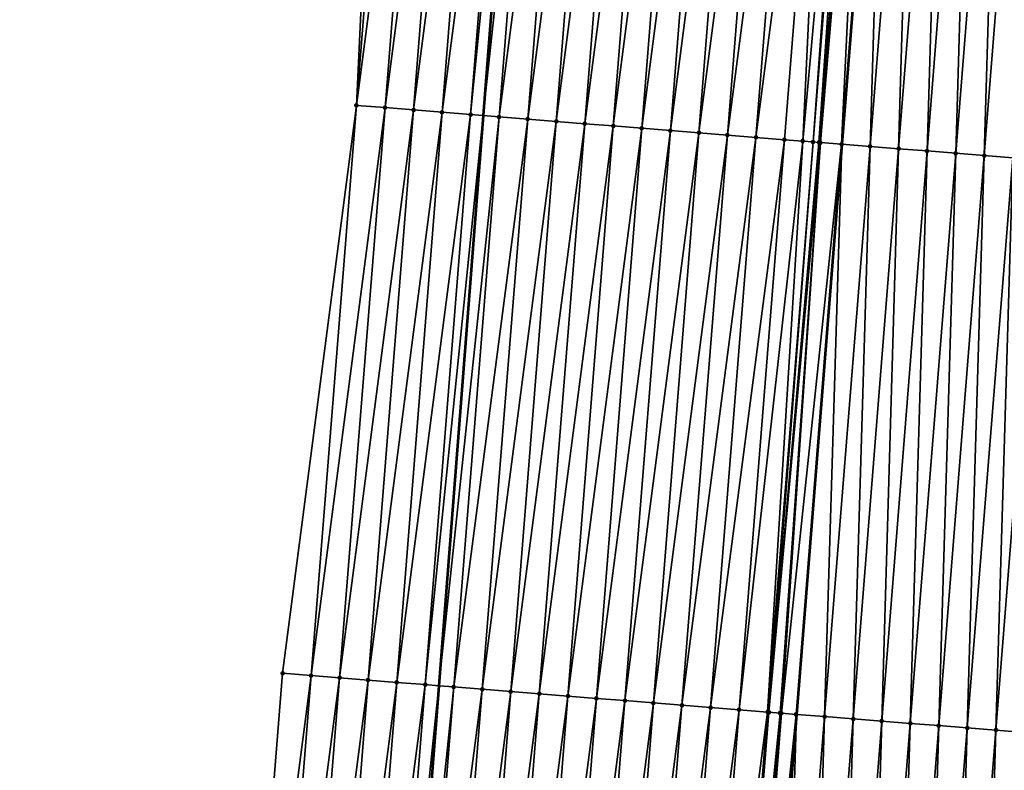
# Model space of a CAD drawing. Header units: feet. Extents: x 2017424 to 2024169, y 808042 to 818730.
# Tile 59 of 256: x 2023522 to 2023556, y 809904 to 809930. Entities that reach past the tile are written whole.
import ezdxf

# ---------------------------------------------------------------- set-up
doc = ezdxf.new("R2010")
doc.units = ezdxf.units.FT
doc.header["$MEASUREMENT"] = 0
for name, color, linetype, lineweight in [('EP_Travel Lane', 172, 'Continuous', 53), ('NB-Road Shots', 141, 'Continuous', 100), ('NB-Road X-Section', 40, 'Continuous', 13), ('STRIPING', 60, 'Continuous', 53)]:
    doc.layers.add(name, color=color, linetype=linetype, lineweight=lineweight)
doc.layers.add('I-77-MM15-17_NB-Surface-BORDER', color=7, linetype='Continuous')
doc.layers.add('I-77-MM15-17_NB-Surface-TIN', color=7, linetype='Continuous')

msp = doc.modelspace()

# ---------------------------------------------------------------- linework, layer by layer
at = {"layer": 'EP_Travel Lane'}
msp.add_polyline3d([(2023550.831375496, 810086.0123645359, 279.9788141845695), (2023549.151482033, 810066.0914212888, 279.3979087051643), (2023547.471426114, 810046.1685515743, 278.891052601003), (2023545.867034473, 810026.1663256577, 278.432815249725), (2023544.318689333, 810006.231272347, 277.9870013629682), (2023542.770339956, 809986.2961644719, 277.5438341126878), (2023541.221922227, 809966.3601765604, 277.1432462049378), (2023539.67359945, 809946.425411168, 276.6835116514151), (2023538.125269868, 809926.4905581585, 276.228016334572), (2023536.576861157, 809906.5546863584, 275.8218040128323), (2023535.028411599, 809886.618288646, 275.4410437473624), (2023533.479973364, 809866.6820367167, 275.0532364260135), (2023531.931508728, 809846.7454448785, 274.6818654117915), (2023530.404082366, 809826.7462292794, 274.339478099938), (2023528.896804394, 809806.8057625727, 274.0129057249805), (2023527.389494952, 809786.8648795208, 273.7142479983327), (2023525.882193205, 809766.9240982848, 273.4087591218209)], dxfattribs=at)
at = {"layer": 'I-77-MM15-17_NB-Surface-BORDER', "color": 3, "linetype": 'Continuous', "lineweight": -3}
msp.add_polyline3d([(2023521.937880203, 809767.2243050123, 273.2714890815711), (2023523.215665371, 809787.1826599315, 273.5620028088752), (2023524.235070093, 809807.1604366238, 273.8597614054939), (2023525.3308097, 809827.132215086, 274.1727443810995), (2023526.593280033, 809847.1740170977, 274.5090924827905), (2023528.943887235, 809867.0463380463, 274.9002708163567), (2023529.533953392, 809887.0591429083, 275.2757456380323), (2023531.120839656, 809906.9922622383, 275.6670087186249), (2023533.70455732, 809926.8458379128, 276.0671945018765), (2023534.639179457, 809946.8302692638, 276.4880299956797), (2023536.70489143, 809966.7227666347, 276.9996193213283), (2023538.133407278, 809986.6683725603, 277.3967180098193), (2023539.988396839, 810006.5795018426, 277.819054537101), (2023541.169523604, 810026.543453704, 278.2810226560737), (2023542.347952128, 810046.6045008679, 278.7423087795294), (2023543.951727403, 810066.5337275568, 279.2520511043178), (2023545.631617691, 810086.4546399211, 279.8341445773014)], dxfattribs=at)
at = {"layer": 'I-77-MM15-17_NB-Surface-TIN', "color": 128, "linetype": 'Continuous', "lineweight": -3}
for points in [[(2023533.70455732, 809926.8458379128, 276.0671945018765), (2023535.291359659, 809946.7779030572, 276.5094664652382), (2023534.639179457, 809946.8302692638, 276.4880299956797)], [(2023533.70455732, 809926.8458379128, 276.0671945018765), (2023536.288151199, 809946.6978587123, 276.5426093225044), (2023535.291359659, 809946.7779030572, 276.5094664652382)], [(2023533.70455732, 809926.8458379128, 276.0671945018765), (2023534.701350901, 809926.7658191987, 276.0990968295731), (2023536.288151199, 809946.6978587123, 276.5426093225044)], [(2023534.701350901, 809926.7658191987, 276.0990968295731), (2023537.284931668, 809946.6176752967, 276.5824819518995), (2023536.288151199, 809946.6978587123, 276.5426093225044)], [(2023534.701350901, 809926.7658191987, 276.0990968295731), (2023535.698140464, 809926.685750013, 276.1334415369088), (2023537.284931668, 809946.6176752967, 276.5824819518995)], [(2023535.698140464, 809926.685750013, 276.1334415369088), (2023538.281716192, 809946.5375428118, 276.6198899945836), (2023537.284931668, 809946.6176752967, 276.5824819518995)], [(2023535.698140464, 809926.685750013, 276.1334415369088), (2023536.694922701, 809926.6055888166, 276.1722387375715), (2023538.281716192, 809946.5375428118, 276.6198899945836)], [(2023536.694922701, 809926.6055888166, 276.1722387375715), (2023539.27848506, 809946.4572136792, 276.6668140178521), (2023538.281716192, 809946.5375428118, 276.6198899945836)], [(2023536.694922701, 809926.6055888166, 276.1722387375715), (2023537.691706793, 809926.5254509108, 276.2099088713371), (2023539.27848506, 809946.4572136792, 276.6668140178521)], [(2023537.691706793, 809926.5254509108, 276.2099088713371), (2023539.67359945, 809946.425411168, 276.6835116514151), (2023539.27848506, 809946.4572136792, 276.6668140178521)], [(2023537.691706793, 809926.5254509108, 276.2099088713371), (2023538.125269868, 809926.4905581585, 276.228016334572), (2023539.67359945, 809946.425411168, 276.6835116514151)], [(2023540.275261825, 809946.3769837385, 276.7089380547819), (2023539.67359945, 809946.425411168, 276.6835116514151), (2023538.125269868, 809926.4905581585, 276.228016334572)], [(2023538.688484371, 809926.4452311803, 276.2515386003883), (2023540.275261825, 809946.3769837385, 276.7089380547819), (2023538.125269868, 809926.4905581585, 276.228016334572)], [(2023538.688484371, 809926.4452311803, 276.2515386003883), (2023541.272075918, 809946.2972226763, 276.7283725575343), (2023540.275261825, 809946.3769837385, 276.7089380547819)], [(2023538.688484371, 809926.4452311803, 276.2515386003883), (2023539.685297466, 809926.3654575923, 276.2715790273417), (2023541.272075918, 809946.2972226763, 276.7283725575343)], [(2023539.685297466, 809926.3654575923, 276.2715790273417), (2023542.268890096, 809946.2174626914, 276.7477549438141), (2023541.272075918, 809946.2972226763, 276.7283725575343)], [(2023539.685297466, 809926.3654575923, 276.2715790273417), (2023540.682100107, 809926.2855526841, 276.2979741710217), (2023542.268890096, 809946.2174626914, 276.7477549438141)], [(2023540.682100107, 809926.2855526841, 276.2979741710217), (2023543.265697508, 809946.1376177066, 276.7712505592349), (2023542.268890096, 809946.2174626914, 276.7477549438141)], [(2023540.682100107, 809926.2855526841, 276.2979741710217), (2023541.678900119, 809926.2056147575, 276.3259671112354), (2023543.265697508, 809946.1376177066, 276.7712505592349)], [(2023541.678900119, 809926.2056147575, 276.3259671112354), (2023544.262498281, 809946.0576893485, 276.7987806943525), (2023543.265697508, 809946.1376177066, 276.7712505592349)], [(2023541.678900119, 809926.2056147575, 276.3259671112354), (2023542.675690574, 809926.1255567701, 276.3597699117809), (2023544.262498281, 809946.0576893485, 276.7987806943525)], [(2023542.675690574, 809926.1255567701, 276.3597699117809), (2023545.259303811, 809945.9778207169, 276.8234205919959), (2023544.262498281, 809946.0576893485, 276.7987806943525)], [(2023542.675690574, 809926.1255567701, 276.3597699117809), (2023543.672491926, 809926.0456356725, 276.3869484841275), (2023545.259303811, 809945.9778207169, 276.8234205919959)], [(2023543.672491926, 809926.0456356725, 276.3869484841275), (2023546.256112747, 809945.8979948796, 276.845989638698), (2023545.259303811, 809945.9778207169, 276.8234205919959)], [(2023543.672491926, 809926.0456356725, 276.3869484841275), (2023544.669301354, 809925.9658160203, 276.4092179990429), (2023546.256112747, 809945.8979948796, 276.845989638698)], [(2023544.669301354, 809925.9658160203, 276.4092179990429), (2023547.252925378, 809945.81821547, 276.8663120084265), (2023546.256112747, 809945.8979948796, 276.845989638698)], [(2023544.669301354, 809925.9658160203, 276.4092179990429), (2023545.666117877, 809925.8860854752, 276.4271755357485), (2023547.252925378, 809945.81821547, 276.8663120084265)], [(2023545.666117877, 809925.8860854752, 276.4271755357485), (2023548.249735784, 809945.7384080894, 276.8879879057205), (2023547.252925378, 809945.81821547, 276.8663120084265)], [(2023545.666117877, 809925.8860854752, 276.4271755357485), (2023546.66293221, 809925.8063274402, 276.4464633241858), (2023548.249735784, 809945.7384080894, 276.8879879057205)], [(2023546.66293221, 809925.8063274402, 276.4464633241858), (2023549.246544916, 809945.6585847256, 276.9104372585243), (2023548.249735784, 809945.7384080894, 276.8879879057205)], [(2023546.66293221, 809925.8063274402, 276.4464633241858), (2023547.659736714, 809925.7264459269, 276.4717263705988), (2023549.246544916, 809945.6585847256, 276.9104372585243)], [(2023547.659736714, 809925.7264459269, 276.4717263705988), (2023550.243354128, 809945.5787623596, 276.9328383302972), (2023549.246544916, 809945.6585847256, 276.9104372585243)], [(2023547.659736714, 809925.7264459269, 276.4717263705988), (2023548.656541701, 809925.6465704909, 276.4966953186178), (2023550.243354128, 809945.5787623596, 276.9328383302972)], [(2023548.656541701, 809925.6465704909, 276.4966953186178), (2023549.296085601, 809925.5953537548, 276.5112318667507), (2023550.243354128, 809945.5787623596, 276.9328383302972)], [(2023549.296085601, 809925.5953537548, 276.5112318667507), (2023551.100237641, 809945.510153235, 276.9516963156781), (2023550.243354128, 809945.5787623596, 276.9328383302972)], [(2023549.296085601, 809925.5953537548, 276.5112318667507), (2023549.653354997, 809925.5667994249, 276.516613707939), (2023551.100237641, 809945.510153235, 276.9516963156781)], [(2023549.653354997, 809925.5667994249, 276.516613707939), (2023551.240166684, 809945.4989819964, 276.9532068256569), (2023551.100237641, 809945.510153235, 276.9516963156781)], [(2023549.653354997, 809925.5667994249, 276.516613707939), (2023549.857347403, 809925.5505449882, 276.5173105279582), (2023551.240166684, 809945.4989819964, 276.9532068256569)], [(2023549.857347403, 809925.5505449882, 276.5173105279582), (2023551.523845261, 809945.4763728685, 276.9544246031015), (2023551.240166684, 809945.4989819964, 276.9532068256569)], [(2023549.857347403, 809925.5505449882, 276.5173105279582), (2023549.912411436, 809925.546163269, 276.5172163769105), (2023551.523845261, 809945.4763728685, 276.9544246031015)], [(2023549.912411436, 809925.546163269, 276.5172163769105), (2023551.601599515, 809945.4701861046, 276.9542662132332), (2023551.523845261, 809945.4763728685, 276.9544246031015)], [(2023549.912411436, 809925.546163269, 276.5172163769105), (2023550.650214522, 809925.4876090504, 276.5084318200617), (2023551.601599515, 809945.4701861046, 276.9542662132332)], [(2023550.650214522, 809925.4876090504, 276.5084318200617), (2023552.237023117, 809945.4197527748, 276.9469050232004), (2023551.601599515, 809945.4701861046, 276.9542662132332)], [(2023550.650214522, 809925.4876090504, 276.5084318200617), (2023550.658194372, 809925.486977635, 276.5082459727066), (2023552.237023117, 809945.4197527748, 276.9469050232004)], [(2023552.237023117, 809945.4197527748, 276.9469050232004), (2023550.658194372, 809925.486977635, 276.5082459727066), (2023552.245003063, 809945.4191211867, 276.9467271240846)], [(2023551.647098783, 809925.4087293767, 276.4852148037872), (2023552.245003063, 809945.4191211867, 276.9467271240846), (2023550.658194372, 809925.486977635, 276.5082459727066)], [(2023551.647098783, 809925.4087293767, 276.4852148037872), (2023553.233905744, 809945.3408525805, 276.9246812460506), (2023552.245003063, 809945.4191211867, 276.9467271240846)], [(2023551.647098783, 809925.4087293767, 276.4852148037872), (2023552.643993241, 809925.3299777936, 276.4557993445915), (2023553.233905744, 809945.3408525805, 276.9246812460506)], [(2023552.643993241, 809925.3299777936, 276.4557993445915), (2023554.230795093, 809945.2620368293, 276.8983711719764), (2023553.233905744, 809945.3408525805, 276.9246812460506)], [(2023552.643993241, 809925.3299777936, 276.4557993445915), (2023553.640876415, 809925.2510844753, 276.4332426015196), (2023554.230795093, 809945.2620368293, 276.8983711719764)], [(2023553.640876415, 809925.2510844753, 276.4332426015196), (2023555.227677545, 809945.1831344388, 276.8762536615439), (2023554.230795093, 809945.2620368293, 276.8983711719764)], [(2023553.640876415, 809925.2510844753, 276.4332426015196), (2023554.637750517, 809925.1720772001, 276.4162003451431), (2023555.227677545, 809945.1831344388, 276.8762536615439)], [(2023554.637750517, 809925.1720772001, 276.4162003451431), (2023556.224553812, 809945.1041543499, 276.8578960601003), (2023555.227677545, 809945.1831344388, 276.8762536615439)], [(2023554.637750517, 809925.1720772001, 276.4162003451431), (2023555.634624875, 809925.0930731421, 276.3990024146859), (2023556.224553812, 809945.1041543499, 276.8578960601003)], [(2023555.634624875, 809925.0930731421, 276.3990024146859), (2023557.221431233, 809945.0251887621, 276.8388367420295), (2023556.224553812, 809945.1041543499, 276.8578960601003)], [(2023555.634624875, 809925.0930731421, 276.3990024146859), (2023556.631504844, 809925.0141395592, 276.3783941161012), (2023557.221431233, 809945.0251887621, 276.8388367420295)], [(2023531.120839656, 809906.9922622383, 275.6670087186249), (2023532.117647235, 809906.9124193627, 275.6904024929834), (2023533.70455732, 809926.8458379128, 276.0671945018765)], [(2023532.117647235, 809906.9124193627, 275.6904024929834), (2023534.701350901, 809926.7658191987, 276.0990968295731), (2023533.70455732, 809926.8458379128, 276.0671945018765)], [(2023532.117647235, 809906.9124193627, 275.6904024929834), (2023533.11445338, 809906.8325584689, 275.7146681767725), (2023534.701350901, 809926.7658191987, 276.0990968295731)], [(2023533.11445338, 809906.8325584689, 275.7146681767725), (2023535.698140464, 809926.685750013, 276.1334415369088), (2023534.701350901, 809926.7658191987, 276.0990968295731)], [(2023533.11445338, 809906.8325584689, 275.7146681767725), (2023534.111251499, 809906.7525967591, 275.7438124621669), (2023535.698140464, 809926.685750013, 276.1334415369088)], [(2023534.111251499, 809906.7525967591, 275.7438124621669), (2023536.694922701, 809926.6055888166, 276.1722387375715), (2023535.698140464, 809926.685750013, 276.1334415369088)], [(2023534.111251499, 809906.7525967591, 275.7438124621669), (2023535.108061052, 809906.6727786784, 275.7660063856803), (2023536.694922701, 809926.6055888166, 276.1722387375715)], [(2023535.108061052, 809906.6727786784, 275.7660063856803), (2023537.691706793, 809926.5254509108, 276.2099088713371), (2023536.694922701, 809926.6055888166, 276.1722387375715)], [(2023535.108061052, 809906.6727786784, 275.7660063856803), (2023536.104837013, 809906.5925386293, 275.8086197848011), (2023537.691706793, 809926.5254509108, 276.2099088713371)], [(2023536.104837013, 809906.5925386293, 275.8086197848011), (2023538.125269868, 809926.4905581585, 276.228016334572), (2023537.691706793, 809926.5254509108, 276.2099088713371)], [(2023536.104837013, 809906.5925386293, 275.8086197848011), (2023536.576861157, 809906.5546863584, 275.8218040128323), (2023538.125269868, 809926.4905581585, 276.228016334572)], [(2023538.688484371, 809926.4452311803, 276.2515386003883), (2023538.125269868, 809926.4905581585, 276.228016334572), (2023536.576861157, 809906.5546863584, 275.8218040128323)], [(2023537.101637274, 809906.5126038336, 275.8364616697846), (2023538.688484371, 809926.4452311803, 276.2515386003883), (2023536.576861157, 809906.5546863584, 275.8218040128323)], [(2023537.101637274, 809906.5126038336, 275.8364616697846), (2023539.685297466, 809926.3654575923, 276.2715790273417), (2023538.688484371, 809926.4452311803, 276.2515386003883)], [(2023537.101637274, 809906.5126038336, 275.8364616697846), (2023538.098454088, 809906.4328769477, 275.8542425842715), (2023539.685297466, 809926.3654575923, 276.2715790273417)], [(2023538.098454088, 809906.4328769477, 275.8542425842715), (2023540.682100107, 809926.2855526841, 276.2979741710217), (2023539.685297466, 809926.3654575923, 276.2715790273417)], [(2023538.098454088, 809906.4328769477, 275.8542425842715), (2023539.095256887, 809906.3529740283, 275.8805419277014), (2023540.682100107, 809926.2855526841, 276.2979741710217)], [(2023539.095256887, 809906.3529740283, 275.8805419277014), (2023541.678900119, 809926.2056147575, 276.3259671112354), (2023540.682100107, 809926.2855526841, 276.2979741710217)], [(2023539.095256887, 809906.3529740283, 275.8805419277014), (2023540.092061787, 809906.273097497, 275.9055643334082), (2023541.678900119, 809926.2056147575, 276.3259671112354)], [(2023540.092061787, 809906.273097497, 275.9055643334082), (2023542.675690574, 809926.1255567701, 276.3597699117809), (2023541.678900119, 809926.2056147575, 276.3259671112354)], [(2023540.092061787, 809906.273097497, 275.9055643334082), (2023541.088859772, 809906.1931341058, 275.9347899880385), (2023542.675690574, 809926.1255567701, 276.3597699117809)], [(2023541.088859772, 809906.1931341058, 275.9347899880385), (2023543.672491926, 809926.0456356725, 276.3869484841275), (2023542.675690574, 809926.1255567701, 276.3597699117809)], [(2023541.088859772, 809906.1931341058, 275.9347899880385), (2023542.085657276, 809906.1131646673, 275.9643082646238), (2023543.672491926, 809926.0456356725, 276.3869484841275)], [(2023542.085657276, 809906.1131646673, 275.9643082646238), (2023544.669301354, 809925.9658160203, 276.4092179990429), (2023543.672491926, 809926.0456356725, 276.3869484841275)], [(2023542.085657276, 809906.1131646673, 275.9643082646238), (2023543.082469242, 809906.0333768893, 275.9850358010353), (2023544.669301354, 809925.9658160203, 276.4092179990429)], [(2023543.082469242, 809906.0333768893, 275.9850358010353), (2023545.666117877, 809925.8860854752, 276.4271755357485), (2023544.669301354, 809925.9658160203, 276.4092179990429)], [(2023543.082469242, 809906.0333768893, 275.9850358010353), (2023544.079289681, 809905.9536955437, 276.0006129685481), (2023545.666117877, 809925.8860854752, 276.4271755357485)], [(2023544.079289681, 809905.9536955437, 276.0006129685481), (2023546.66293221, 809925.8063274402, 276.4464633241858), (2023545.666117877, 809925.8860854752, 276.4271755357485)], [(2023544.079289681, 809905.9536955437, 276.0006129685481), (2023545.0761037, 809905.8739335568, 276.0200924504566), (2023546.66293221, 809925.8063274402, 276.4464633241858)], [(2023545.0761037, 809905.8739335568, 276.0200924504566), (2023547.659736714, 809925.7264459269, 276.4717263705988), (2023546.66293221, 809925.8063274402, 276.4464633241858)], [(2023545.0761037, 809905.8739335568, 276.0200924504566), (2023546.072901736, 809905.7939708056, 276.0492871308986), (2023547.659736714, 809925.7264459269, 276.4717263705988)], [(2023546.072901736, 809905.7939708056, 276.0492871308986), (2023548.656541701, 809925.6465704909, 276.4966953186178), (2023547.659736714, 809925.7264459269, 276.4717263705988)], [(2023546.072901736, 809905.7939708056, 276.0492871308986), (2023547.069708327, 809905.7141155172, 276.0732815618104), (2023548.656541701, 809925.6465704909, 276.4966953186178)], [(2023547.069708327, 809905.7141155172, 276.0732815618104), (2023549.296085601, 809925.5953537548, 276.5112318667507), (2023548.656541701, 809925.6465704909, 276.4966953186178)], [(2023547.069708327, 809905.7141155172, 276.0732815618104), (2023548.066521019, 809905.6343368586, 276.0935678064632), (2023549.296085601, 809925.5953537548, 276.5112318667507)], [(2023548.066521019, 809905.6343368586, 276.0935678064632), (2023549.653354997, 809925.5667994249, 276.516613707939), (2023549.296085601, 809925.5953537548, 276.5112318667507)], [(2023548.066521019, 809905.6343368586, 276.0935678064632), (2023548.112016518, 809905.6306947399, 276.0945390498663), (2023549.653354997, 809925.5667994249, 276.516613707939)], [(2023548.112016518, 809905.6306947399, 276.0945390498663), (2023549.857347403, 809925.5505449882, 276.5173105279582), (2023549.653354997, 809925.5667994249, 276.516613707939)], [(2023548.112016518, 809905.6306947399, 276.0945390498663), (2023549.912411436, 809925.546163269, 276.5172163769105), (2023549.857347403, 809925.5505449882, 276.5173105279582)], [(2023548.112016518, 809905.6306947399, 276.0945390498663), (2023548.501158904, 809905.5996222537, 276.0989944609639), (2023549.912411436, 809925.546163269, 276.5172163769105)], [(2023548.501158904, 809905.5996222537, 276.0989944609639), (2023548.549387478, 809905.5957854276, 276.0988657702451), (2023549.912411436, 809925.546163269, 276.5172163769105)], [(2023548.549387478, 809905.5957854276, 276.0988657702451), (2023550.650214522, 809925.4876090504, 276.5084318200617), (2023549.912411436, 809925.546163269, 276.5172163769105)], [(2023548.549387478, 809905.5957854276, 276.0988657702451), (2023549.063370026, 809905.5550143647, 276.0917797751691), (2023550.650214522, 809925.4876090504, 276.5084318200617)], [(2023549.063370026, 809905.5550143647, 276.0917797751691), (2023549.071349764, 809905.5543829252, 276.091595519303), (2023550.650214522, 809925.4876090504, 276.5084318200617)], [(2023550.650214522, 809925.4876090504, 276.5084318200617), (2023549.071349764, 809905.5543829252, 276.091595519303), (2023550.658194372, 809925.486977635, 276.5082459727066)], [(2023550.060253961, 809905.476130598, 276.0687612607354), (2023550.658194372, 809925.486977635, 276.5082459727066), (2023549.071349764, 809905.5543829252, 276.091595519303)], [(2023550.060253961, 809905.476130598, 276.0687612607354), (2023551.647098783, 809925.4087293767, 276.4852148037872), (2023550.658194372, 809925.486977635, 276.5082459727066)], [(2023550.060253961, 809905.476130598, 276.0687612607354), (2023551.057147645, 809905.397369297, 276.0398165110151), (2023551.647098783, 809925.4087293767, 276.4852148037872)], [(2023551.057147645, 809905.397369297, 276.0398165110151), (2023552.643993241, 809925.3299777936, 276.4557993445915), (2023551.647098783, 809925.4087293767, 276.4852148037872)], [(2023551.057147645, 809905.397369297, 276.0398165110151), (2023552.054030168, 809905.3184678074, 276.0176556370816), (2023552.643993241, 809925.3299777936, 276.4557993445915)], [(2023552.054030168, 809905.3184678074, 276.0176556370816), (2023553.640876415, 809925.2510844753, 276.4332426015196), (2023552.643993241, 809925.3299777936, 276.4557993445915)], [(2023552.054030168, 809905.3184678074, 276.0176556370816), (2023553.050907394, 809905.2394997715, 275.9987149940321), (2023553.640876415, 809925.2510844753, 276.4332426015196)], [(2023553.050907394, 809905.2394997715, 275.9987149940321), (2023554.637750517, 809925.1720772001, 276.4162003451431), (2023553.640876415, 809925.2510844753, 276.4332426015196)], [(2023553.050907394, 809905.2394997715, 275.9987149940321), (2023554.047782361, 809905.1605033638, 275.9811473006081), (2023554.637750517, 809925.1720772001, 276.4162003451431)], [(2023554.047782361, 809905.1605033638, 275.9811473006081), (2023555.634624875, 809925.0930731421, 276.3990024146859), (2023554.637750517, 809925.1720772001, 276.4162003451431)], [(2023554.047782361, 809905.1605033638, 275.9811473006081), (2023555.044662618, 809905.0815733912, 275.960364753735), (2023555.634624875, 809925.0930731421, 276.3990024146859)], [(2023555.044662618, 809905.0815733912, 275.960364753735), (2023556.631504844, 809925.0141395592, 276.3783941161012), (2023555.634624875, 809925.0930731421, 276.3990024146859)], [(2023555.044662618, 809905.0815733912, 275.960364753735), (2023556.041551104, 809905.0027468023, 275.9345793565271), (2023556.631504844, 809925.0141395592, 276.3783941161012)], [(2023556.041551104, 809905.0027468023, 275.9345793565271), (2023557.6283895, 809924.935264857, 276.3549365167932), (2023556.631504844, 809925.0141395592, 276.3783941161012)], [(2023556.041551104, 809905.0027468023, 275.9345793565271), (2023557.038444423, 809904.9239809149, 275.9058565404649), (2023557.6283895, 809924.935264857, 276.3549365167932)], [(2023529.533953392, 809887.0591429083, 275.2757456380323), (2023532.117647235, 809906.9124193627, 275.6904024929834), (2023531.120839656, 809906.9922622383, 275.6670087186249)], [(2023529.533953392, 809887.0591429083, 275.2757456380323), (2023530.530765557, 809886.9793576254, 275.2963524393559), (2023532.117647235, 809906.9124193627, 275.6904024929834)], [(2023530.530765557, 809886.9793576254, 275.2963524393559), (2023533.11445338, 809906.8325584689, 275.7146681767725), (2023532.117647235, 809906.9124193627, 275.6904024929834)], [(2023530.530765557, 809886.9793576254, 275.2963524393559), (2023531.527563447, 809886.8993930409, 275.3256358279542), (2023533.11445338, 809906.8325584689, 275.7146681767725)], [(2023531.527563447, 809886.8993930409, 275.3256358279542), (2023534.111251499, 809906.7525967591, 275.7438124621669), (2023533.11445338, 809906.8325584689, 275.7146681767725)], [(2023531.527563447, 809886.8993930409, 275.3256358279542), (2023532.524359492, 809886.819405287, 275.3560404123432), (2023534.111251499, 809906.7525967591, 275.7438124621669)], [(2023532.524359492, 809886.819405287, 275.3560404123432), (2023535.108061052, 809906.6727786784, 275.7660063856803), (2023534.111251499, 809906.7525967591, 275.7438124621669)], [(2023532.524359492, 809886.819405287, 275.3560404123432), (2023533.521173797, 809886.7396468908, 275.3753461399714), (2023535.108061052, 809906.6727786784, 275.7660063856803)], [(2023533.521173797, 809886.7396468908, 275.3753461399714), (2023536.104837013, 809906.5925386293, 275.8086197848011), (2023535.108061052, 809906.6727786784, 275.7660063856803)], [(2023533.521173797, 809886.7396468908, 275.3753461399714), (2023534.517939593, 809886.6592791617, 275.4241381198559), (2023536.104837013, 809906.5925386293, 275.8086197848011)], [(2023534.517939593, 809886.6592791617, 275.4241381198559), (2023536.576861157, 809906.5546863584, 275.8218040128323), (2023536.104837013, 809906.5925386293, 275.8086197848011)], [(2023534.517939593, 809886.6592791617, 275.4241381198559), (2023535.028411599, 809886.618288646, 275.4410437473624), (2023536.576861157, 809906.5546863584, 275.8218040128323)], [(2023537.101637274, 809906.5126038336, 275.8364616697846), (2023536.576861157, 809906.5546863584, 275.8218040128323), (2023535.028411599, 809886.618288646, 275.4410437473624)], [(2023535.51473135, 809886.5792375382, 275.4571495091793), (2023537.101637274, 809906.5126038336, 275.8364616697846), (2023535.028411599, 809886.618288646, 275.4410437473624)], [(2023535.51473135, 809886.5792375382, 275.4571495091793), (2023538.098454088, 809906.4328769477, 275.8542425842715), (2023537.101637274, 809906.5126038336, 275.8364616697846)], [(2023535.51473135, 809886.5792375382, 275.4571495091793), (2023536.511551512, 809886.4995527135, 275.4728950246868), (2023538.098454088, 809906.4328769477, 275.8542425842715)], [(2023536.511551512, 809886.4995527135, 275.4728950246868), (2023539.095256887, 809906.3529740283, 275.8805419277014), (2023538.098454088, 809906.4328769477, 275.8542425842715)], [(2023536.511551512, 809886.4995527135, 275.4728950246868), (2023537.508360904, 809886.4197326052, 275.4951870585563), (2023539.095256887, 809906.3529740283, 275.8805419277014)], [(2023537.508360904, 809886.4197326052, 275.4951870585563), (2023540.092061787, 809906.273097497, 275.9055643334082), (2023539.095256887, 809906.3529740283, 275.8805419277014)], [(2023537.508360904, 809886.4197326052, 275.4951870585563), (2023538.505166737, 809886.3398677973, 275.5196421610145), (2023540.092061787, 809906.273097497, 275.9055643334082)], [(2023538.505166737, 809886.3398677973, 275.5196421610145), (2023541.088859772, 809906.1931341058, 275.9347899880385), (2023540.092061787, 809906.273097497, 275.9055643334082)], [(2023538.505166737, 809886.3398677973, 275.5196421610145), (2023539.501970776, 809886.2599804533, 275.5451878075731), (2023541.088859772, 809906.1931341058, 275.9347899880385)], [(2023539.501970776, 809886.2599804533, 275.5451878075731), (2023542.085657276, 809906.1131646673, 275.9643082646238), (2023541.088859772, 809906.1931341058, 275.9347899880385)], [(2023539.501970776, 809886.2599804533, 275.5451878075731), (2023540.498773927, 809886.1800819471, 275.5712735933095), (2023542.085657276, 809906.1131646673, 275.9643082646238)], [(2023540.498773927, 809886.1800819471, 275.5712735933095), (2023543.082469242, 809906.0333768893, 275.9850358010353), (2023542.085657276, 809906.1131646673, 275.9643082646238)], [(2023540.498773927, 809886.1800819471, 275.5712735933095), (2023541.495583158, 809886.100259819, 275.5936633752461), (2023543.082469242, 809906.0333768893, 275.9850358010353)], [(2023541.495583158, 809886.100259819, 275.5936633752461), (2023544.079289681, 809905.9536955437, 276.0006129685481), (2023543.082469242, 809906.0333768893, 275.9850358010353)], [(2023541.495583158, 809886.100259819, 275.5936633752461), (2023542.49240269, 809886.0205670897, 275.6097914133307), (2023544.079289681, 809905.9536955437, 276.0006129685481)], [(2023542.49240269, 809886.0205670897, 275.6097914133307), (2023545.0761037, 809905.8739335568, 276.0200924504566), (2023544.079289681, 809905.9536955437, 276.0006129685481)], [(2023542.49240269, 809886.0205670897, 275.6097914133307), (2023543.489217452, 809885.9408144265, 275.6288197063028), (2023545.0761037, 809905.8739335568, 276.0200924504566)], [(2023543.489217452, 809885.9408144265, 275.6288197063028), (2023546.072901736, 809905.7939708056, 276.0492871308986), (2023545.0761037, 809905.8739335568, 276.0200924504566)], [(2023543.489217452, 809885.9408144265, 275.6288197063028), (2023544.486028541, 809885.8610156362, 275.6500801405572), (2023546.072901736, 809905.7939708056, 276.0492871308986)], [(2023544.486028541, 809885.8610156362, 275.6500801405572), (2023547.069708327, 809905.7141155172, 276.0732815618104), (2023546.072901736, 809905.7939708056, 276.0492871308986)], [(2023544.486028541, 809885.8610156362, 275.6500801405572), (2023545.482834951, 809885.7811580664, 275.6741849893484), (2023547.069708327, 809905.7141155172, 276.0732815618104)], [(2023545.482834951, 809885.7811580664, 275.6741849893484), (2023548.066521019, 809905.6343368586, 276.0935678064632), (2023547.069708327, 809905.7141155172, 276.0732815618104)], [(2023545.482834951, 809885.7811580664, 275.6741849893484), (2023546.47964532, 809885.701350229, 275.6958832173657), (2023548.066521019, 809905.6343368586, 276.0935678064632)], [(2023546.47964532, 809885.701350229, 275.6958832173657), (2023548.112016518, 809905.6306947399, 276.0945390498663), (2023548.066521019, 809905.6343368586, 276.0935678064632)], [(2023546.47964532, 809885.701350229, 275.6958832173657), (2023546.5225486, 809885.6979133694, 275.6969077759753), (2023548.112016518, 809905.6306947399, 276.0945390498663)], [(2023546.5225486, 809885.6979133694, 275.6969077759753), (2023548.501158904, 809905.5996222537, 276.0989944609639), (2023548.112016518, 809905.6306947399, 276.0945390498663)], [(2023546.5225486, 809885.6979133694, 275.6969077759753), (2023546.921371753, 809885.6660337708, 275.7031145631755), (2023548.501158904, 809905.5996222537, 276.0989944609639)], [(2023546.921371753, 809885.6660337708, 275.7031145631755), (2023548.549387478, 809905.5957854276, 276.0988657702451), (2023548.501158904, 809905.5996222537, 276.0989944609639)], [(2023546.921371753, 809885.6660337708, 275.7031145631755), (2023546.998176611, 809885.6599223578, 275.7029672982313), (2023548.549387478, 809905.5957854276, 276.0988657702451)], [(2023546.998176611, 809885.6599223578, 275.7029672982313), (2023549.063370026, 809905.5550143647, 276.0917797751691), (2023548.549387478, 809905.5957854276, 276.0988657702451)], [(2023546.998176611, 809885.6599223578, 275.7029672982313), (2023547.476491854, 809885.6219966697, 275.6955984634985), (2023549.063370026, 809905.5550143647, 276.0917797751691)], [(2023547.476491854, 809885.6219966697, 275.6955984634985), (2023547.484471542, 809885.621365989, 275.6953779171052), (2023549.063370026, 809905.5550143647, 276.0917797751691)], [(2023549.063370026, 809905.5550143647, 276.0917797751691), (2023547.484471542, 809885.621365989, 275.6953779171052), (2023549.071349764, 809905.5543829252, 276.091595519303)], [(2023548.473383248, 809885.543206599, 275.6680459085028), (2023549.071349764, 809905.5543829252, 276.091595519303), (2023547.484471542, 809885.621365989, 275.6953779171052)], [(2023548.473383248, 809885.543206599, 275.6680459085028), (2023550.060253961, 809905.476130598, 276.0687612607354), (2023549.071349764, 809905.5543829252, 276.091595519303)], [(2023548.473383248, 809885.543206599, 275.6680459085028), (2023549.470275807, 809885.4644311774, 275.639784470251), (2023550.060253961, 809905.476130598, 276.0687612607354)], [(2023549.470275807, 809885.4644311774, 275.639784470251), (2023551.057147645, 809905.397369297, 276.0398165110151), (2023550.060253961, 809905.476130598, 276.0687612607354)], [(2023549.470275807, 809885.4644311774, 275.639784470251), (2023550.467159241, 809885.3855411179, 275.6170704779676), (2023551.057147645, 809905.397369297, 276.0398165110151)], [(2023550.467159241, 809885.3855411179, 275.6170704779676), (2023552.054030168, 809905.3184678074, 276.0176556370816), (2023551.057147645, 809905.397369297, 276.0398165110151)], [(2023550.467159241, 809885.3855411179, 275.6170704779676), (2023551.4640356, 809885.3065621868, 275.5986570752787), (2023552.054030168, 809905.3184678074, 276.0176556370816)], [(2023551.4640356, 809885.3065621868, 275.5986570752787), (2023553.050907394, 809905.2394997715, 275.9987149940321), (2023552.054030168, 809905.3184678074, 276.0176556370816)], [(2023551.4640356, 809885.3065621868, 275.5986570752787), (2023552.460908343, 809885.227537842, 275.5824412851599), (2023553.050907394, 809905.2394997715, 275.9987149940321)], [(2023552.460908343, 809885.227537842, 275.5824412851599), (2023554.047782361, 809905.1605033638, 275.9811473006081), (2023553.050907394, 809905.2394997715, 275.9987149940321)], [(2023552.460908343, 809885.227537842, 275.5824412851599), (2023553.457790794, 809885.1486354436, 275.5603243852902), (2023554.047782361, 809905.1605033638, 275.9811473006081)], [(2023553.457790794, 809885.1486354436, 275.5603243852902), (2023555.044662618, 809905.0815733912, 275.960364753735), (2023554.047782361, 809905.1605033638, 275.9811473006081)], [(2023553.457790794, 809885.1486354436, 275.5603243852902), (2023554.454678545, 809885.0697996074, 275.5349864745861), (2023555.044662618, 809905.0815733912, 275.960364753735)], [(2023554.454678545, 809885.0697996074, 275.5349864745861), (2023556.041551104, 809905.0027468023, 275.9345793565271), (2023555.044662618, 809905.0815733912, 275.960364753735)], [(2023554.454678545, 809885.0697996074, 275.5349864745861), (2023555.451571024, 809884.9910231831, 275.5067735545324), (2023556.041551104, 809905.0027468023, 275.9345793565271)], [(2023555.451571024, 809884.9910231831, 275.5067735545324), (2023557.038444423, 809904.9239809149, 275.9058565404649), (2023556.041551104, 809905.0027468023, 275.9345793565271)], [(2023555.451571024, 809884.9910231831, 275.5067735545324), (2023556.448459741, 809884.9121994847, 275.480848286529), (2023557.038444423, 809904.9239809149, 275.9058565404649)]]:
    msp.add_3dface(points, dxfattribs=at)
at = {"layer": 'NB-Road Shots', "lineweight": 100}
for p in [(2023533.70455732, 809926.8458379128, 276.0671945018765), (2023534.701350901, 809926.7658191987, 276.0990968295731), (2023535.698140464, 809926.685750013, 276.1334415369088), (2023536.694922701, 809926.6055888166, 276.1722387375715), (2023537.691706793, 809926.5254509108, 276.2099088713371), (2023538.688484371, 809926.4452311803, 276.2515386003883), (2023539.685297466, 809926.3654575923, 276.2715790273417), (2023540.682100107, 809926.2855526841, 276.2979741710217), (2023541.678900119, 809926.2056147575, 276.3259671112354), (2023542.675690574, 809926.1255567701, 276.3597699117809), (2023543.672491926, 809926.0456356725, 276.3869484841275), (2023544.669301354, 809925.9658160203, 276.4092179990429), (2023545.666117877, 809925.8860854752, 276.4271755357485), (2023546.66293221, 809925.8063274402, 276.4464633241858), (2023547.659736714, 809925.7264459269, 276.4717263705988), (2023548.656541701, 809925.6465704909, 276.4966953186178), (2023549.296085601, 809925.5953537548, 276.5112318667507), (2023549.653354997, 809925.5667994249, 276.516613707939), (2023549.857347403, 809925.5505449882, 276.5173105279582), (2023549.912411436, 809925.546163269, 276.5172163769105), (2023550.650214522, 809925.4876090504, 276.5084318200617), (2023551.647098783, 809925.4087293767, 276.4852148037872), (2023552.643993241, 809925.3299777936, 276.4557993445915), (2023553.640876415, 809925.2510844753, 276.4332426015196), (2023554.637750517, 809925.1720772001, 276.4162003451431), (2023555.634624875, 809925.0930731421, 276.3990024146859), (2023531.120839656, 809906.9922622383, 275.6670087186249), (2023532.117647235, 809906.9124193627, 275.6904024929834), (2023533.11445338, 809906.8325584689, 275.7146681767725), (2023534.111251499, 809906.7525967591, 275.7438124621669), (2023535.108061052, 809906.6727786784, 275.7660063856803), (2023536.104837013, 809906.5925386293, 275.8086197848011), (2023537.101637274, 809906.5126038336, 275.8364616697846), (2023538.098454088, 809906.4328769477, 275.8542425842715), (2023539.095256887, 809906.3529740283, 275.8805419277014), (2023540.092061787, 809906.273097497, 275.9055643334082), (2023541.088859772, 809906.1931341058, 275.9347899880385), (2023542.085657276, 809906.1131646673, 275.9643082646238), (2023543.082469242, 809906.0333768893, 275.9850358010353), (2023544.079289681, 809905.9536955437, 276.0006129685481), (2023545.0761037, 809905.8739335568, 276.0200924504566), (2023546.072901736, 809905.7939708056, 276.0492871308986), (2023547.069708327, 809905.7141155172, 276.0732815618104), (2023548.066521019, 809905.6343368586, 276.0935678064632), (2023548.112016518, 809905.6306947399, 276.0945390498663), (2023548.501158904, 809905.5996222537, 276.0989944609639), (2023548.549387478, 809905.5957854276, 276.0988657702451), (2023549.063370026, 809905.5550143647, 276.0917797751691), (2023550.060253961, 809905.476130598, 276.0687612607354), (2023551.057147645, 809905.397369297, 276.0398165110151), (2023552.054030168, 809905.3184678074, 276.0176556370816), (2023553.050907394, 809905.2394997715, 275.9987149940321), (2023554.047782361, 809905.1605033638, 275.9811473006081), (2023555.044662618, 809905.0815733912, 275.960364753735), (2023556.041551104, 809905.0027468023, 275.9345793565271)]:
    msp.add_point(p, dxfattribs=at)
at = {"layer": 'NB-Road X-Section', "extrusion": (0.07934240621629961, 0.9966319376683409, 0.02072591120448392), "elevation": 967756.7166605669, "flags": 128}
msp.add_lwpolyline([(-1952919.259234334, -19785.99489554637), (-1952918.259234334, -19785.9577609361), (-1952917.259234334, -19785.91987687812), (-1952916.259234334, -19785.88997214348), (-1952915.259234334, -19785.86628604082), (-1952914.259234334, -19785.84173430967), (-1952913.259234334, -19785.8171576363), (-1952912.259234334, -19785.79275853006), (-1952911.259234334, -19785.76854115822), (-1952910.259234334, -19785.74722471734), (-1952909.259234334, -19785.72813413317), (-1952908.259234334, -19785.70759664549), (-1952907.259234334, -19785.68732798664), (-1952906.259234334, -19785.66573380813), (-1952905.259234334, -19785.64272156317), (-1952904.259234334, -19785.6240617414), (-1952903.259234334, -19785.60604772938), (-1952902.259234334, -19785.58554039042), (-1952901.259234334, -19785.56144278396), (-1952900.259234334, -19785.53486776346), (-1952899.259234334, -19785.51140512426), (-1952898.259234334, -19785.49079239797), (-1952897.259234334, -19785.47359077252), (-1952896.259234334, -19785.45654485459), (-1952895.259234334, -19785.43398326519), (-1952894.259234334, -19785.40456148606), (-1952893.259234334, -19785.38133948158), (-1952892.5191114, -19785.37255303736), (-1952892.463873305, -19785.37245886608), (-1952892.259234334, -19785.37315583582), (-1952891.900825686, -19785.37853883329), (-1952891.259234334, -19785.39307850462), (-1952890.259234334, -19785.41805281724), (-1952889.259234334, -19785.44332129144), (-1952888.259234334, -19785.46261322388), (-1952887.259234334, -19785.48057461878), (-1952886.259234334, -19785.50284891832), (-1952885.259234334, -19785.53003333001), (-1952884.259234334, -19785.56384339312), (-1952883.259234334, -19785.59184234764), (-1952882.259234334, -19785.61824316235), (-1952881.259234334, -19785.638287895), (-1952880.259234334, -19785.67992656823), (-1952879.259234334, -19785.71760479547), (-1952878.259234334, -19785.75641033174), (-1952877.259234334, -19785.79076241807), (-1952876.259234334, -19785.82267160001)], dxfattribs=at)
at = {"layer": 'NB-Road X-Section', "extrusion": (0.07934239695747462, 0.9966319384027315, 0.02072591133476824), "elevation": 967736.6985196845, "flags": 128}
msp.add_lwpolyline([(-1952920.268226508, -19786.01982834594), (-1952919.268226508, -19785.98717578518), (-1952918.268226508, -19785.95056002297), (-1952917.268226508, -19785.91383405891), (-1952916.268226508, -19785.88959327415), (-1952915.268226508, -19785.86896342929), (-1952914.268226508, -19785.84629041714), (-1952913.268226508, -19785.82132393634), (-1952912.268226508, -19785.79607531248), (-1952911.268226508, -19785.77219374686), (-1952910.268226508, -19785.75195456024), (-1952909.268226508, -19785.73367856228), (-1952908.268226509, -19785.71484527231), (-1952907.268226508, -19785.69423778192), (-1952906.268226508, -19785.67235253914), (-1952905.268226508, -19785.65036983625), (-1952904.268226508, -19785.631936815), (-1952903.268226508, -19785.61519211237), (-1952902.268226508, -19785.59436972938), (-1952901.268226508, -19785.56918703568), (-1952900.268226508, -19785.54045804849), (-1952899.268226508, -19785.51466711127), (-1952898.268226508, -19785.49388009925), (-1952897.268226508, -19785.47630863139), (-1952896.268226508, -19785.45736391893), (-1952895.268226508, -19785.4351982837), (-1952894.268226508, -19785.40624731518), (-1952893.268226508, -19785.3832238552), (-1952892.752629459, -19785.37613633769), (-1952892.704248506, -19785.37600761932), (-1952892.313867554, -19785.38046398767), (-1952892.268226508, -19785.38143543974), (-1952891.268226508, -19785.40172604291), (-1952890.268226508, -19785.42572562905), (-1952889.268226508, -19785.454926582), (-1952888.268226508, -19785.47441024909), (-1952887.268226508, -19785.48999076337), (-1952886.268226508, -19785.51072275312), (-1952885.268226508, -19785.54024737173), (-1952884.268226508, -19785.56947930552), (-1952883.268226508, -19785.59450708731), (-1952882.268226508, -19785.62081208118), (-1952881.268226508, -19785.63859681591), (-1952880.268226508, -19785.66644468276), (-1952879.268226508, -19785.7090672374), (-1952878.268226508, -19785.7312659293), (-1952877.268226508, -19785.76041647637), (-1952876.268226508, -19785.78468737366), (-1952875.268226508, -19785.80808617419)], dxfattribs=at)
at = {"layer": 'STRIPING'}
msp.add_polyline3d([(2023563.575138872, 810084.9322291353, 280.1879611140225), (2023561.895126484, 810065.0098756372, 279.6612624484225), (2023560.215061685, 810045.086900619, 279.1584542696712), (2023558.592211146, 810025.147360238, 278.7168724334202), (2023557.005420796, 810005.2154470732, 278.2672412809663), (2023555.41864285, 809985.2836897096, 277.8100716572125), (2023553.831831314, 809965.3515104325, 277.3733188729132), (2023552.245003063, 809945.4191211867, 276.9467271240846), (2023550.658194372, 809925.486977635, 276.5082459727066), (2023549.071349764, 809905.5543829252, 276.091595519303), (2023547.484471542, 809885.621365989, 275.6953779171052), (2023545.89754601, 809865.687754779, 275.3279187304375), (2023544.310600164, 809845.7538884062, 274.9728058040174), (2023542.772690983, 809825.8071735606, 274.6143671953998), (2023541.265426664, 809805.866887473, 274.2757002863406), (2023539.758103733, 809785.925825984, 273.9889908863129), (2023538.250793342, 809765.9849303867, 273.6911648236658)], dxfattribs=at)

doc.saveas('drawing.dxf')
